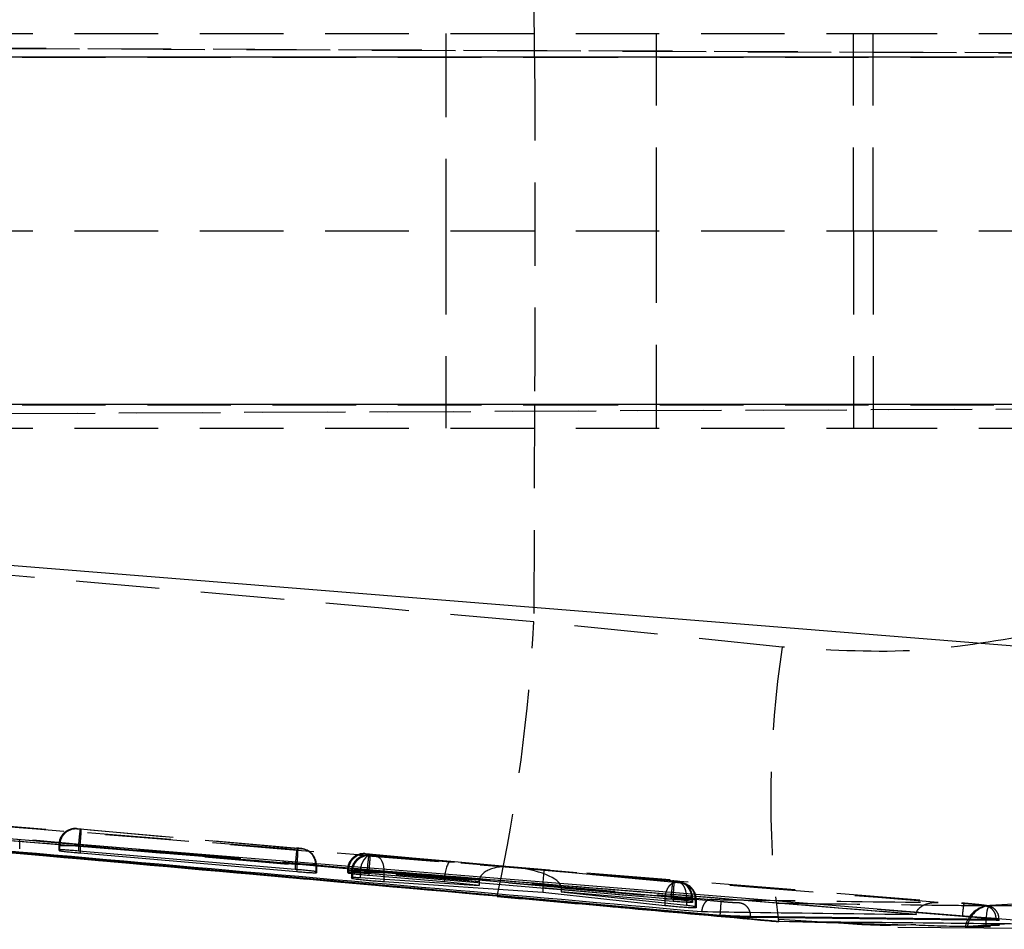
# Model space of a CAD drawing. Extents: x 39 to 407, y 33 to 280.
# Tile 7 of 48: x 154 to 169, y 69 to 82. Entities that reach past the tile are written whole.
import ezdxf

# ---------------------------------------------------------------- set-up
doc = ezdxf.new("R2010")
doc.units = 0
doc.linetypes.add('HIDDEN', pattern=[1.905, 1.27, -0.635])
doc.layers.get('0').update_dxf_attribs({"linetype": 'CONTINUOUS'})

msp = doc.modelspace()

# ---------------------------------------------------------------- linework, layer by layer
at = {"color": 7, "linetype": 'HIDDEN'}
for p, q in [((162.0424, 81.9152), (162.0295, 85.2147)), ((137.9046, 82.2714), (166.894, 82.2714)), ((160.695, 82.2714), (160.695, 79.2714)), ((163.895, 79.2714), (163.895, 82.2714)), ((166.894, 79.2714), (166.894, 82.2714)), ((166.894, 82.2714), (173.7938, 82.2714)), ((167.1937, 79.2714), (167.1937, 82.2714)), ((132.9001, 82.138), (177.7442, 81.9423)), ((186.9994, 81.9031), (133.1807, 82.138)), ((137.1056, 81.9152), (162.0424, 81.9152)), ((162.0424, 81.9152), (170.7804, 81.9152)), ((137.9046, 79.2714), (166.894, 79.2714)), ((160.695, 79.2714), (160.695, 76.2714)), ((163.895, 76.2714), (163.895, 79.2714)), ((166.894, 79.2714), (166.894, 76.2714)), ((166.894, 79.2714), (169.672, 79.2714)), ((167.1937, 79.2714), (167.1937, 76.2714)), ((132.864, 76.4047), (178.1787, 76.6025)), ((133.1357, 76.4047), (187.0814, 76.6402)), ((137.1056, 76.6276), (162.0424, 76.6276)), ((162.0424, 76.6276), (162.0295, 73.3282)), ((162.0424, 76.6276), (170.7804, 76.6276)), ((137.9046, 76.2714), (166.894, 76.2714)), ((166.894, 76.2714), (173.7938, 76.2714)), ((165.8096, 72.9431), (162.0295, 73.3282)), ((151.4471, 70.429), (168.5796, 69.0448)), ((155.0938, 70.1756), (155.0817, 70.1802)), ((155.0817, 70.1802), (155.0839, 70.1802)), ((155.1352, 70.1759), (158.4311, 69.884)), ((158.4468, 69.8784), (155.1503, 70.1703)), ((154.2143, 69.8748), (154.2143, 70.0185)), ((154.8096, 69.9312), (154.8096, 69.8588)), ((154.8097, 69.9312), (154.8097, 69.8587)), ((154.8097, 69.9312), (154.8217, 69.9266)), ((154.8217, 69.9266), (154.8217, 69.8598)), ((154.8218, 69.9311), (154.8218, 69.8598)), ((158.404, 69.6349), (155.1072, 69.9269)), ((155.1072, 69.9269), (155.1072, 69.9268)), ((155.1072, 69.9268), (155.1072, 69.8405)), ((155.1335, 69.9213), (158.4303, 69.6294)), ((155.1335, 69.9213), (155.1335, 69.9213)), ((155.1335, 69.9213), (155.1335, 69.8383)), ((158.4873, 69.8787), (158.4994, 69.8741)), ((158.4994, 69.8741), (158.498, 69.8741)), ((158.5663, 69.8587), (158.5543, 69.8633)), ((159.4835, 69.7948), (159.4706, 69.7997)), ((159.4706, 69.7997), (159.4734, 69.7996)), ((159.5241, 69.7953), (164.1489, 69.3858)), ((159.5305, 69.7769), (159.5328, 69.7768)), ((160.7695, 69.6806), (159.5401, 69.7895)), ((159.5541, 69.7751), (161.6615, 69.5975)), ((155.4247, 69.6957), (161.4735, 69.1577)), ((158.404, 69.635), (158.404, 69.6349)), ((158.404, 69.6349), (158.404, 69.5606)), ((158.4303, 69.6294), (158.4303, 69.5583)), ((158.7152, 69.6296), (158.7152, 69.5261)), ((158.7273, 69.625), (158.7152, 69.6296)), ((158.7193, 69.6251), (158.7193, 69.5209)), ((158.7273, 69.625), (158.7273, 69.5106)), ((158.7273, 69.5105), (158.7273, 69.625)), ((162.1891, 69.5478), (159.6319, 69.7632)), ((161.6615, 69.5975), (160.7695, 69.6806)), ((159.1985, 69.5507), (159.1985, 69.5184)), ((159.1986, 69.5507), (159.1986, 69.5183)), ((159.1986, 69.5507), (159.2115, 69.5458)), ((159.2115, 69.5458), (159.2115, 69.5195)), ((159.2142, 69.5506), (159.2142, 69.5197)), ((159.2584, 69.5279), (159.2584, 69.4405)), ((159.2585, 69.5279), (159.2585, 69.4404)), ((159.2585, 69.5279), (159.2737, 69.5221)), ((159.2719, 69.5278), (159.2719, 69.4418)), ((159.2737, 69.5221), (159.2737, 69.4418)), ((161.1993, 69.3737), (159.3908, 69.5261)), ((159.3908, 69.5261), (159.3908, 69.4359)), ((164.1217, 69.1367), (159.4961, 69.5463)), ((159.4961, 69.5463), (159.4961, 69.5463)), ((159.4961, 69.5463), (159.4961, 69.5013)), ((159.5233, 69.5405), (159.5233, 69.5404)), ((159.5233, 69.5405), (160.6722, 69.4387)), ((159.5233, 69.5404), (159.5233, 69.499)), ((159.7521, 69.5142), (162.1692, 69.3106)), ((159.7521, 69.5142), (159.7521, 69.4117)), ((164.1655, 69.3799), (161.6745, 69.6005)), ((161.6745, 69.6005), (164.2345, 69.3623)), ((164.1879, 69.3617), (162.1891, 69.5478)), ((160.6716, 69.4253), (161.1993, 69.3762)), ((160.6716, 69.4253), (160.6716, 69.4024)), ((161.1993, 69.3737), (161.1993, 69.3581)), ((164.2051, 69.3805), (164.218, 69.3756)), ((164.218, 69.3756), (164.216, 69.3756)), ((164.2593, 69.3598), (164.2735, 69.3544)), ((164.2735, 69.3544), (164.272, 69.3545)), ((164.2849, 69.3602), (164.2721, 69.3651)), ((164.3404, 69.339), (164.3262, 69.3444)), ((162.1681, 69.2856), (164.0253, 69.1127)), ((162.1681, 69.2856), (162.1681, 69.2766)), ((164.3526, 69.1132), (162.4458, 69.2906)), ((162.446, 69.2817), (164.149, 69.1309)), ((162.446, 69.2817), (162.446, 69.2533)), ((164.0253, 69.1127), (164.0254, 69.1127)), ((164.0253, 69.1127), (164.0253, 69.0514)), ((164.1218, 69.1368), (164.1217, 69.1367)), ((164.1217, 69.1367), (164.1217, 69.1124)), ((164.149, 69.1309), (164.149, 69.1099)), ((164.3526, 69.1133), (164.3526, 69.1132)), ((164.3526, 69.1132), (164.3526, 69.0166)), ((164.433, 69.1315), (164.433, 69.0771)), ((164.4458, 69.1266), (164.433, 69.1315)), ((164.4347, 69.1266), (164.4347, 69.0747)), ((164.4458, 69.1266), (164.4458, 69.0584)), ((164.4459, 69.0583), (164.4459, 69.1265)), ((164.4871, 69.1108), (164.4871, 68.9973)), ((164.5013, 69.1054), (164.4871, 69.1108)), ((164.4918, 69.1055), (164.4918, 68.9902)), ((164.5013, 69.1054), (164.5013, 68.9758)), ((164.5014, 68.9757), (164.5014, 69.1054)), ((169.3262, 69.0336), (168.9667, 69.0114)), ((165.7519, 68.8032), (166.6785, 68.748)), ((169.0275, 68.8031), (169.0629, 68.8027)), ((169.1061, 68.7886), (169.1061, 68.8047))]:
    msp.add_line(p, q, dxfattribs=at)
at = {"color": 7, "linetype": 'CONTINUOUS'}
for p, q in [((170.301, 81.912), (136.4404, 81.912)), ((170.301, 76.6309), (136.4404, 76.6309)), ((136.6277, 75.5904), (170.0738, 72.9036)), ((164.8655, 68.8604), (138.9159, 71.1797)), ((167.844, 68.8759), (139.2957, 71.1956)), ((153.0451, 69.9073), (155.4247, 69.6957)), ((154.8218, 69.8598), (154.8097, 69.8587)), ((154.8097, 69.8587), (154.8217, 69.8449)), ((158.404, 69.5606), (155.1072, 69.8405)), ((155.1335, 69.811), (158.4303, 69.528)), ((158.7273, 69.5106), (158.7152, 69.5261)), ((158.7193, 69.5092), (158.7273, 69.5106)), ((159.1986, 69.5183), (159.2142, 69.5197)), ((159.2115, 69.5019), (159.1986, 69.5183)), ((159.2115, 69.5195), (159.2115, 69.5019)), ((159.4961, 69.5013), (164.1217, 69.1124)), ((160.6716, 69.3699), (159.5233, 69.4674)), ((159.2585, 69.4404), (159.2719, 69.4418)), ((159.2737, 69.4199), (159.2585, 69.4404)), ((159.2737, 69.4418), (159.2737, 69.4199)), ((159.3908, 69.4359), (161.1993, 69.3144)), ((162.1681, 69.2092), (159.7521, 69.3712)), ((160.6716, 69.4024), (160.6716, 69.3699)), ((161.1993, 69.3144), (160.6716, 69.3699)), ((161.1993, 69.3581), (161.1993, 69.3144)), ((162.1681, 69.2766), (162.1681, 69.2092)), ((164.0253, 69.0093), (162.1681, 69.2092)), ((162.446, 69.2533), (162.446, 69.2192)), ((162.446, 69.2192), (164.3526, 69.0166)), ((164.149, 69.0745), (162.446, 69.2192)), ((161.4676, 69.1569), (165.7635, 68.7723)), ((161.474, 69.154), (161.4676, 69.1569)), ((164.0253, 69.0514), (164.0253, 69.0093)), ((164.433, 69.0771), (164.4458, 69.0584)), ((164.4458, 69.0584), (164.4347, 69.0567)), ((164.4871, 68.9973), (164.5013, 68.9758)), ((164.4918, 68.9902), (164.4918, 68.974)), ((164.5013, 68.9758), (164.4918, 68.974)), ((170.0728, 68.7286), (167.2503, 68.9558)), ((167.2503, 68.9558), (168.5514, 68.8506)), ((167.8448, 68.8823), (167.844, 68.8759)), ((167.8448, 68.8823), (167.8521, 68.9071)), ((164.8655, 68.8667), (164.8655, 68.8604)), ((165.3288, 68.8479), (165.3288, 68.8296)), ((169.0629, 68.7855), (165.3288, 68.8296)), ((168.9105, 68.7133), (169.2604, 68.7366)), ((169.0629, 68.8027), (169.0629, 68.7855)), ((167.5643, 68.6802), (171.8117, 68.6498))]:
    msp.add_line(p, q, dxfattribs=at)
at = {"color": 8, "linetype": 'CONTINUOUS'}
for p, q in [((154.8217, 69.8598), (154.8217, 69.8449)), ((155.1335, 69.8383), (155.1335, 69.811)), ((158.4303, 69.5583), (158.4303, 69.528)), ((158.7193, 69.5209), (158.7193, 69.5092)), ((159.5233, 69.499), (159.5233, 69.4674)), ((159.7521, 69.4117), (159.7521, 69.3712)), ((164.149, 69.1099), (164.149, 69.0745)), ((164.4347, 69.0747), (164.4347, 69.0567)), ((165.3288, 68.8479), (169.0275, 68.8031)), ((165.7497, 68.7708), (165.7635, 68.7723))]:
    msp.add_line(p, q, dxfattribs=at)
at = {"color": 7, "linetype": 'HIDDEN', "flags": 128}
for points in [[(162.0424, 81.9152), (162.0446, 81.2587), (162.0462, 80.5984), (162.0472, 79.9355), (162.0475, 79.2714), (162.0472, 78.6073), (162.0462, 77.9445), (162.0446, 77.2842), (162.0424, 76.6276)], [(158.5663, 69.8587), (158.5449, 69.8657), (158.4994, 69.8741)], [(159.5541, 69.7751), (159.5254, 69.7728), (159.4969, 69.7603), (159.4698, 69.7381), (159.4454, 69.7073), (159.4244, 69.6689), (159.408, 69.6247), (159.3966, 69.5764), (159.3908, 69.5261)], [(159.6319, 69.7632), (159.6581, 69.7561), (159.6826, 69.7404), (159.7044, 69.7166), (159.7229, 69.6856), (159.7374, 69.6484), (159.7473, 69.6064), (159.7522, 69.5611), (159.7521, 69.5142)], [(164.2849, 69.3602), (164.2635, 69.3672), (164.218, 69.3756)], [(164.3404, 69.339), (164.319, 69.3461), (164.2735, 69.3544)], [(168.9134, 68.8198), (168.9143, 68.834), (168.9192, 68.8858), (168.9259, 68.9301), (168.9343, 68.9657), (168.944, 68.9915), (168.955, 69.0068), (168.9667, 69.0114)], [(168.9667, 69.0114), (169.2911, 69.0097), (170.5887, 69.003), (173.1255, 68.9907)], [(172.7837, 68.6663), (172.4613, 68.6681), (171.163, 68.6752), (168.6225, 68.6899)]]:
    msp.add_lwpolyline(points, dxfattribs=at)
at = {"color": 7, "linetype": 'CONTINUOUS', "flags": 128}
for points in [[(167.2503, 68.9558), (166.5679, 69.011), (160.1046, 69.5338), (151.4191, 70.2364)], [(165.7635, 68.7723), (167.5654, 68.7244), (167.842, 68.7171)]]:
    msp.add_lwpolyline(points, dxfattribs=at)
at = {"color": 8, "linetype": 'CONTINUOUS', "flags": 128}
msp.add_lwpolyline([(168.9105, 68.7133), (168.9114, 68.7759), (168.9134, 68.8198)], dxfattribs=at)
at = {"color": 7, "linetype": 'HIDDEN'}
for centre, radius, start, end in [((136.1572, 74.647), 25.9059, 347.75818, 357.08185), ((180.7187, 70.6427), 15.0856, 171.22867, 187.12787), ((155.0597, 69.9312), 0.25, 84.95033, 179.99419), ((155.0673, 69.9351), 0.2456, 86.14299, 180.9284), ((155.0718, 69.9266), 0.25, 84.95005, 179.99142), ((155.6068, 69.9414), 2.8407, 353.69417, 358.72934), ((158.4653, 69.6297), 0.2499, 359.9842, 84.93317), ((158.4728, 69.6289), 0.2465, 359.11187, 84.13669), ((158.4773, 69.6251), 0.2499, 359.98041, 69.13736), ((159.4486, 69.5507), 0.25, 84.9488, 179.9975), ((159.4615, 69.5458), 0.25, 84.95038, 179.9913), ((159.4586, 69.5556), 0.2444, 86.53158, 181.17567), ((159.5085, 69.5279), 0.25, 84.94977, 179.99476), ((159.517, 69.5322), 0.2451, 86.29646, 181.02994), ((159.5237, 69.5221), 0.25, 84.94916, 179.99337), ((161.3256, 69.4428), 2.8406, 353.6958, 358.73101), ((164.1831, 69.1315), 0.2499, 359.98432, 84.93369), ((164.1897, 69.132), 0.245, 358.73681, 83.82912), ((164.2372, 69.1109), 0.2499, 359.98269, 84.93506), ((164.2462, 69.1101), 0.2457, 358.91613, 83.97466), ((164.1959, 69.1266), 0.2499, 359.98286, 69.13101), ((164.2514, 69.1055), 0.2499, 359.98318, 69.13338), ((168.9865, 68.606), 0.406, 93.04495, 167.68592), ((169.0018, 68.6288), 0.3842, 95.23967, 170.84459)]:
    msp.add_arc(centre, radius, start, end, dxfattribs=at)
for centre, major_axis, ratio, start_param, end_param in [((155.1104, 69.9267), (0.3008, -0.0045), 0.0010873, 2.8561602, 3.169506), ((158.4218, 69.63), (0.3055, -0.0049), 0.0011692, 6.052901, 6.3023297), ((160.7475, 69.4316), (0.0226, 0.249), 0.3024002, 0.007106, 1.5695143), ((159.4989, 69.5463), (0.3004, -0.0045), 0.0010794, 2.8170004, 3.1721357), ((159.5591, 69.5234), (0.3007, -0.0045), 0.0010843, 2.8405939, 3.1704713), ((159.5628, 69.5231), (0.3045, -0.0048), 0.001151, 2.1710847, 2.8289944), ((161.6394, 69.3485), (0.4396, -0.039), 0.5664771, 1.5708153, 3.1868151), ((161.6524, 69.3514), (0.7932, -0.072), 0.3139003, 0.0446352, 1.5714475), ((162.167, 69.2988), (0.0221, 0.249), 0.004493, 4.7602273, 6.2754144), ((161.0957, 69.3991), (0.4235, -0.0401), 0.5877259, 3.1436132, 3.1972048), ((161.4188, 69.3671), (-0.0244, 0.2498), 0.8733346, 1.4492185, 1.459241), ((162.3882, 69.2782), (-0.0276, 0.2497), 0.8745291, 1.3448248, 1.4449492), ((162.086, 69.313), (0.3576, -0.0599), 0.6872077, 0.1145117, 0.1501066), ((164.1428, 69.1313), (0.3031, -0.0047), 0.0011274, 6.0096385, 6.3101033), ((164.1981, 69.1101), (0.3033, -0.0047), 0.0011308, 6.0313833, 6.309086)]:
    msp.add_ellipse(centre, major_axis=major_axis, ratio=ratio, start_param=start_param, end_param=end_param, dxfattribs=at)
for points, knots in [([(162.0295, 73.3282), (155.8898, 73.8708), (147.6425, 74.5996), (139.398, 75.3576), (137.2911, 75.5513)], [0, 0, 0, 0, 0.7444505, 1, 1, 1, 1]), ([(169.6343, 73.1317), (169.0159, 73.0264), (167.7595, 72.8124), (166.4662, 72.8991), (165.8096, 72.9431)], [0, 0, 0, 0, 0.4922507, 1, 1, 1, 1]), ([(168.1784, 69.0577), (163.305, 69.4544), (153.6142, 70.2431), (143.923, 71.026), (139.1055, 71.4151)], [0, 0, 0, 0, 0.5028961, 1, 1, 1, 1]), ([(164.8782, 69.0688), (158.8742, 69.5984), (150.224, 70.3613), (141.5756, 71.1435), (138.9298, 71.3828)], [0, 0, 0, 0, 0.6940826, 1, 1, 1, 1]), ([(139.2336, 71.3599), (143.4898, 70.9796), (151.9894, 70.22), (160.4902, 69.4746), (164.7341, 69.1024)], [0, 0, 0, 0, 0.5007601, 1, 1, 1, 1]), ([(140.0225, 71.0809), (142.2997, 70.875), (150.5798, 70.1263), (158.8615, 69.3961), (164.8655, 68.8667)], [0, 0, 0, 0, 0.275022, 1, 1, 1, 1]), ([(154.9885, 70.17), (154.9652, 70.1612), (154.9166, 70.1428), (154.8578, 70.0855), (154.8164, 70.0125), (154.8131, 69.9571), (154.8116, 69.9311)], [0, 0, 0, 0, 0.2324925, 0.4843169, 0.7570082, 1, 1, 1, 1]), ([(155.0786, 70.1806), (155.0777, 70.1806), (155.0754, 70.1808), (155.0681, 70.1812), (155.0395, 70.1813), (155.0108, 70.1805), (154.9903, 70.1708), (154.9885, 70.17)], [0, 0, 0, 0, 0.0526079, 0.1213091, 0.2859252, 0.9392674, 1, 1, 1, 1]), ([(155.0839, 70.1802), (155.0861, 70.18), (155.0906, 70.1797), (155.104, 70.1786), (155.1194, 70.1772), (155.1303, 70.1763), (155.1352, 70.1759)], [0, 0, 0, 0, 0.2617344, 0.5233054, 0.7879745, 1, 1, 1, 1]), ([(155.1503, 70.1703), (155.146, 70.1707), (155.1354, 70.1716), (155.1197, 70.1731), (155.1057, 70.1744), (155.0961, 70.1753), (155.0945, 70.1755), (155.0938, 70.1756)], [0, 0, 0, 0, 0.1525182, 0.3711952, 0.58493, 0.7952735, 1, 1, 1, 1]), ([(155.1352, 70.1759), (155.1347, 70.175), (155.1333, 70.1725), (155.1291, 70.1432), (155.1224, 70.0855), (155.1148, 70.0109), (155.1098, 69.9549), (155.1072, 69.9269)], [0, 0, 0, 0, 0.1295429, 0.3592333, 0.5728225, 0.7864123, 1, 1, 1, 1]), ([(155.1335, 69.9213), (155.136, 69.9493), (155.1408, 70.0053), (155.1465, 70.0799), (155.1502, 70.1372), (155.1512, 70.1662), (155.1506, 70.1692), (155.1503, 70.1703)], [0, 0, 0, 0, 0.2158688, 0.4317358, 0.6476038, 0.8745809, 1, 1, 1, 1]), ([(154.8217, 69.9266), (154.8217, 69.9266), (154.8217, 69.9266), (154.8362, 69.9263), (154.8875, 69.9254), (154.9653, 69.9241), (155.0516, 69.9224), (155.1096, 69.922), (155.1335, 69.9213), (155.1335, 69.9213)], [0, 0, 0, 0, 0.0001262, 0.2144947, 0.425364, 0.6361672, 0.8496519, 0.9998747, 1, 1, 1, 1]), ([(158.4311, 69.884), (158.4301, 69.8805), (158.4281, 69.8735), (158.4213, 69.816), (158.4128, 69.7334), (158.4069, 69.6678), (158.404, 69.635)], [0, 0, 0, 0, 0.24999965, 0.49999909, 0.74999876, 1, 1, 1, 1]), ([(158.5554, 69.8628), (158.5379, 69.8684), (158.5178, 69.8749), (158.4968, 69.8777), (158.4921, 69.8782), (158.4861, 69.8789), (158.4765, 69.8798), (158.4574, 69.8816), (158.4387, 69.8833), (158.4278, 69.8843), (158.4247, 69.8846)], [0, 0, 0, 0, 0.3544116, 0.4076067, 0.441347, 0.4868155, 0.6272535, 0.7847282, 0.9380362, 1, 1, 1, 1]), ([(158.4311, 69.884), (158.4355, 69.8836), (158.446, 69.8827), (158.4617, 69.8812), (158.4756, 69.8799), (158.4852, 69.879), (158.4866, 69.8788), (158.4873, 69.8787)], [0, 0, 0, 0, 0.1523458, 0.3700117, 0.5824162, 0.7911533, 1, 1, 1, 1]), ([(158.498, 69.8741), (158.4964, 69.8742), (158.4929, 69.8745), (158.4813, 69.8754), (158.4653, 69.8768), (158.4529, 69.8778), (158.4468, 69.8784)], [0, 0, 0, 0, 0.2146888, 0.4735315, 0.7371534, 1, 1, 1, 1]), ([(159.3808, 69.7899), (159.3536, 69.7798), (159.3014, 69.7604), (159.2419, 69.6983), (159.2037, 69.6267), (159.2022, 69.5739), (159.2015, 69.5505)], [0, 0, 0, 0, 0.26643646, 0.51251382, 0.78453184, 1, 1, 1, 1]), ([(159.4428, 69.7673), (159.4216, 69.7605), (159.3766, 69.7458), (159.3174, 69.6957), (159.2742, 69.6249), (159.254, 69.5631), (159.2593, 69.5307), (159.2598, 69.5279)], [0, 0, 0, 0, 0.2050971, 0.4347967, 0.6963108, 0.9745124, 1, 1, 1, 1]), ([(159.4689, 69.8), (159.4679, 69.8), (159.4657, 69.8002), (159.46, 69.8005), (159.448, 69.8009), (159.4236, 69.7998), (159.3991, 69.7988), (159.3832, 69.7911), (159.3808, 69.7899)], [0, 0, 0, 0, 0.0568079, 0.1269481, 0.2470903, 0.4399666, 0.9123522, 1, 1, 1, 1]), ([(159.4734, 69.7996), (159.4759, 69.7994), (159.4808, 69.799), (159.4947, 69.7979), (159.5098, 69.7966), (159.52, 69.7957), (159.5241, 69.7953)], [0, 0, 0, 0, 0.2700427, 0.5399678, 0.8133483, 1, 1, 1, 1]), ([(159.5401, 69.7895), (159.5358, 69.7898), (159.5252, 69.7908), (159.5095, 69.7922), (159.4954, 69.7936), (159.4858, 69.7945), (159.4843, 69.7947), (159.4835, 69.7948)], [0, 0, 0, 0, 0.15156626, 0.37043286, 0.58433141, 0.79490415, 1, 1, 1, 1]), ([(159.5241, 69.7953), (159.5236, 69.7945), (159.5223, 69.792), (159.518, 69.7628), (159.5114, 69.705), (159.5038, 69.6303), (159.4987, 69.5743), (159.4961, 69.5463)], [0, 0, 0, 0, 0.1278573, 0.3592215, 0.5728164, 0.7864061, 1, 1, 1, 1]), ([(159.5401, 69.7895), (159.5405, 69.7855), (159.5412, 69.7775), (159.5378, 69.7199), (159.5317, 69.6378), (159.5261, 69.5729), (159.5233, 69.5405)], [0, 0, 0, 0, 0.2500003, 0.5000007, 0.750001, 1, 1, 1, 1]), ([(159.6319, 69.7632), (159.6298, 69.7634), (159.6224, 69.764), (159.6076, 69.7653), (159.5887, 69.767), (159.5713, 69.7686), (159.5574, 69.7699), (159.5479, 69.7708), (159.5464, 69.771), (159.5457, 69.7711)], [0, 0, 0, 0, 0.0636608, 0.2238333, 0.3840989, 0.5420827, 0.6965656, 0.8485287, 1, 1, 1, 1]), ([(158.7152, 69.6296), (158.7152, 69.6296), (158.7152, 69.6302), (158.7011, 69.6298), (158.65, 69.6309), (158.5726, 69.6323), (158.4863, 69.6334), (158.4281, 69.635), (158.404, 69.635), (158.404, 69.635)], [0, 0, 0, 0, 0.00012519, 0.21432205, 0.42463027, 0.63492536, 0.84816242, 0.99996869, 1, 1, 1, 1]), ([(159.2115, 69.5458), (159.2115, 69.5458), (159.2115, 69.5458), (159.2259, 69.5455), (159.2774, 69.5446), (159.3552, 69.5432), (159.4415, 69.5418), (159.4995, 69.5408), (159.5233, 69.5404), (159.5233, 69.5404)], [0, 0, 0, 0, 0.0001261, 0.2147448, 0.4256737, 0.6364809, 0.850166, 0.9998748, 1, 1, 1, 1]), ([(159.4961, 69.5463), (159.4961, 69.5463), (159.4734, 69.5467), (159.4172, 69.5476), (159.3336, 69.5489), (159.257, 69.5499), (159.2265, 69.5506), (159.2142, 69.5506), (159.2142, 69.5506)], [0, 0, 0, 0, 0.0001606, 0.1837347, 0.4537989, 0.7251376, 0.9998333, 1, 1, 1, 1]), ([(159.2737, 69.5221), (159.2737, 69.5221), (159.2778, 69.5221), (159.286, 69.5218), (159.3396, 69.5209), (159.4165, 69.5195), (159.5126, 69.518), (159.6173, 69.5162), (159.6988, 69.5152), (159.7404, 69.5142), (159.7521, 69.5142), (159.7521, 69.5142)], [0, 0, 0, 0, 0.0000934, 0.1561485, 0.3095861, 0.4629327, 0.6183095, 0.7760906, 0.935743, 0.9999047, 1, 1, 1, 1]), ([(164.0254, 69.1127), (164.027, 69.1295), (164.0302, 69.1631), (164.0421, 69.2113), (164.0586, 69.2556), (164.0795, 69.2941), (164.104, 69.3252), (164.131, 69.3475), (164.1594, 69.361), (164.1784, 69.3615), (164.1879, 69.3617)], [0, 0, 0, 0, 0.12499926, 0.24999614, 0.37499676, 0.49999613, 0.62500003, 0.74999512, 0.87499862, 1, 1, 1, 1]), ([(164.1218, 69.1368), (164.1247, 69.1696), (164.1306, 69.2352), (164.1391, 69.3178), (164.1459, 69.3753), (164.1479, 69.3823), (164.1489, 69.3858)], [0, 0, 0, 0, 0.25000064, 0.50000156, 0.75000188, 1, 1, 1, 1]), ([(164.2734, 69.3646), (164.2558, 69.3702), (164.2356, 69.3767), (164.2146, 69.3795), (164.2099, 69.3801), (164.2039, 69.3807), (164.1944, 69.3817), (164.1753, 69.3834), (164.1565, 69.3851), (164.1456, 69.3861), (164.1425, 69.3864)], [0, 0, 0, 0, 0.3552051, 0.4083351, 0.4420166, 0.4873436, 0.6270277, 0.7845482, 0.9378503, 1, 1, 1, 1]), ([(164.1489, 69.3858), (164.1533, 69.3854), (164.1638, 69.3845), (164.1795, 69.383), (164.1934, 69.3817), (164.203, 69.3808), (164.2044, 69.3806), (164.2051, 69.3805)], [0, 0, 0, 0, 0.1519901, 0.3695184, 0.5818035, 0.7900784, 1, 1, 1, 1]), ([(164.216, 69.3756), (164.2146, 69.3758), (164.211, 69.376), (164.2, 69.3769), (164.1839, 69.3783), (164.1716, 69.3793), (164.1655, 69.3799)], [0, 0, 0, 0, 0.1891976, 0.4563759, 0.7289078, 1, 1, 1, 1]), ([(164.272, 69.3545), (164.2699, 69.3546), (164.2658, 69.3549), (164.253, 69.356), (164.2368, 69.3573), (164.2184, 69.359), (164.2013, 69.3605), (164.1919, 69.3614), (164.1879, 69.3617)], [0, 0, 0, 0, 0.1699189, 0.3397697, 0.5117632, 0.6881923, 0.8688046, 1, 1, 1, 1]), ([(164.2345, 69.3623), (164.2347, 69.3623), (164.2401, 69.3618), (164.2494, 69.3609), (164.2575, 69.3601), (164.2587, 69.3599), (164.2593, 69.3598)], [0, 0, 0, 0, 0.0133197, 0.3745829, 0.7350167, 1, 1, 1, 1]), ([(164.3526, 69.1133), (164.3526, 69.1451), (164.3526, 69.2086), (164.327, 69.2894), (164.2867, 69.3475), (164.2519, 69.3574), (164.2345, 69.3623)], [0, 0, 0, 0, 0.2500035, 0.5000028, 0.7500052, 1, 1, 1, 1]), ([(164.0254, 69.1127), (164.0473, 69.1124), (164.0989, 69.1115), (164.1927, 69.1099), (164.294, 69.1083), (164.3845, 69.1069), (164.455, 69.106), (164.4834, 69.1055), (164.4918, 69.1055), (164.4918, 69.1055)], [0, 0, 0, 0, 0.1302837, 0.306131, 0.4794859, 0.6515151, 0.8246525, 0.9998972, 1, 1, 1, 1]), ([(164.433, 69.1315), (164.433, 69.1315), (164.433, 69.1315), (164.4189, 69.1318), (164.3678, 69.1328), (164.2904, 69.1338), (164.2042, 69.1362), (164.1458, 69.1353), (164.1218, 69.1368), (164.1218, 69.1368)], [0, 0, 0, 0, 0.0001252, 0.2143719, 0.4244305, 0.6346871, 0.8481462, 0.9999686, 1, 1, 1, 1]), ([(164.149, 69.1309), (164.149, 69.1309), (164.1831, 69.1303), (164.2521, 69.1292), (164.3432, 69.1279), (164.4044, 69.127), (164.4284, 69.1266), (164.4346, 69.1266), (164.4347, 69.1266)], [0, 0, 0, 0, 0.00015479, 0.26529981, 0.53603804, 0.80658928, 0.9998452, 1, 1, 1, 1]), ([(164.4871, 69.1108), (164.4871, 69.1108), (164.4871, 69.1108), (164.4763, 69.1111), (164.4331, 69.1119), (164.3823, 69.1128), (164.3526, 69.1133), (164.3526, 69.1133)], [0, 0, 0, 0, 0.0002072, 0.27918, 0.6327448, 0.9997853, 1, 1, 1, 1]), ([(164.7341, 69.1024), (164.7335, 69.1025), (164.7304, 69.1029), (164.7117, 69.1042), (164.6796, 69.0969), (164.6405, 69.0669), (164.6108, 69.0239), (164.5905, 68.9736), (164.5853, 68.9367), (164.5828, 68.9195)], [0, 0, 0, 0, 0.0086821, 0.0491699, 0.2890699, 0.4965298, 0.6777503, 0.8499666, 1, 1, 1, 1]), ([(164.7341, 69.1024), (164.7882, 69.1017), (165.0586, 69.098), (166.2067, 69.0827), (167.3007, 69.0688), (168.1784, 69.0577)], [0, 0, 0, 0, 0.0471126, 0.2355616, 1, 1, 1, 1]), ([(164.8659, 68.8668), (164.8681, 68.8927), (164.8725, 68.9445), (164.8771, 69.0103), (164.8796, 69.0573), (164.8789, 69.065), (164.8786, 69.0688)], [0, 0, 0, 0, 0.2499994, 0.499999, 0.7500002, 1, 1, 1, 1]), ([(165.1614, 69.05), (165.1528, 69.0502), (165.1279, 69.0507), (165.0653, 69.0542), (164.9752, 69.0606), (164.9104, 69.0661), (164.8782, 69.0688)], [0, 0, 0, 0, 0.1561983, 0.4571259, 0.7297381, 1, 1, 1, 1]), ([(168.8936, 69.0049), (168.8396, 69.0056), (168.5691, 69.0087), (167.4332, 69.022), (166.2432, 69.0364), (165.2696, 69.0486), (165.1614, 69.05)], [0, 0, 0, 0, 0.0434774, 0.2173875, 0.913028, 1, 1, 1, 1]), ([(165.3288, 68.8479), (165.3264, 68.8729), (165.3216, 68.9229), (165.2837, 68.9873), (165.2288, 69.0349), (165.1838, 69.0449), (165.1614, 69.05)], [0, 0, 0, 0, 0.2500041, 0.49999679, 0.75000634, 1, 1, 1, 1]), ([(167.842, 68.7171), (168.0899, 68.7069), (169.3014, 68.6574), (170.4803, 68.8621), (171.4178, 69.0248)], [0, 0, 0, 0, 0.20470183, 1, 1, 1, 1]), ([(167.8521, 68.9071), (167.8532, 68.9115), (167.8587, 68.9319), (167.8871, 68.9689), (167.9508, 69.0201), (168.053, 69.0548), (168.1352, 69.0603), (168.1776, 69.0578), (168.1784, 69.0577)], [0, 0, 0, 0, 0.0303802, 0.1437167, 0.3229538, 0.6473916, 0.993103, 1, 1, 1, 1]), ([(169.1043, 68.8051), (169.1031, 68.8262), (169.1008, 68.867), (169.0736, 68.9187), (169.0405, 68.9565), (169.0065, 68.9808), (168.9769, 68.9947), (168.955, 69.0018), (168.9368, 69.0062), (168.9005, 69.013), (168.835, 69.0211), (168.7093, 69.0339), (168.6094, 69.0425), (168.5522, 69.0471), (168.5373, 69.0483)], [0, 0, 0, 0, 0.0774449, 0.1502616, 0.2114238, 0.2633845, 0.305906, 0.3379397, 0.369151, 0.4220497, 0.6344114, 0.7865033, 0.9444062, 1, 1, 1, 1]), ([(168.5514, 68.8506), (168.5532, 68.8704), (168.5569, 68.9128), (168.5636, 68.9709), (168.5696, 69.0115), (168.5753, 69.0401), (168.5779, 69.043), (168.5796, 69.0448)], [0, 0, 0, 0, 0.1889572, 0.4028073, 0.618042, 0.759142, 1, 1, 1, 1]), ([(168.5796, 69.0448), (168.582, 69.0446), (168.6202, 69.0415), (168.6937, 69.0352), (168.7536, 69.0291), (168.7824, 69.0262)], [0, 0, 0, 0, 0.0346986, 0.5359337, 1, 1, 1, 1]), ([(168.8836, 69.014), (168.8929, 69.0127), (168.9189, 69.009), (168.9258, 69.0054), (168.9044, 69.0051), (168.8936, 69.0049)], [0, 0, 0, 0, 0.2189805, 0.6102848, 1, 1, 1, 1]), ([(169.063, 68.8027), (169.0605, 68.8278), (169.0557, 68.878), (169.0173, 68.9426), (168.9618, 68.9902), (168.9164, 69), (168.8937, 69.0049)], [0, 0, 0, 0, 0.2500008, 0.500003, 0.749998, 1, 1, 1, 1]), ([(169.063, 68.8027), (169.0811, 68.8029), (169.1172, 68.8032), (169.0969, 68.8076), (169.0225, 68.8145), (168.912, 68.8223), (168.824, 68.8276), (168.7882, 68.8297)], [0, 0, 0, 0, 0.2132159, 0.4270652, 0.6401468, 0.8537011, 1, 1, 1, 1]), ([(168.6225, 68.6899), (168.6085, 68.69), (168.5883, 68.6902), (168.5934, 68.6913), (168.5949, 68.6917)], [0, 0, 0, 0, 0.6925259, 1, 1, 1, 1])]:
    msp.add_open_spline(points, degree=3, knots=knots, dxfattribs=at)
at = {"color": 7, "linetype": 'CONTINUOUS'}
for points, knots in [([(137.7286, 71.2854), (139.4988, 71.1228), (144.6013, 70.6541), (152.516, 69.9566), (158.6586, 69.4079), (161.4676, 69.1569)], [0, 0, 0, 0, 0.2237799, 0.6450299, 1, 1, 1, 1]), ([(139.2957, 71.1971), (144.0483, 70.8132), (153.5643, 70.0444), (163.0805, 69.27), (167.8442, 68.8824), (167.8448, 68.8823)], [0, 0, 0, 0, 0.4994085, 0.9999387, 1, 1, 1, 1]), ([(139.4146, 71.1422), (139.4303, 71.1408), (139.9849, 71.0911), (142.6956, 70.8487), (151.0689, 70.104), (158.904, 69.4172), (164.5828, 68.9195)], [0, 0, 0, 0, 0.0018693, 0.0661233, 0.3231391, 1, 1, 1, 1]), ([(154.8217, 69.8449), (154.8259, 69.8438), (154.8343, 69.8415), (154.8887, 69.8347), (154.9674, 69.8263), (155.0539, 69.818), (155.1109, 69.813), (155.1335, 69.811)], [0, 0, 0, 0, 0.2135346, 0.4270218, 0.6416137, 0.8577484, 1, 1, 1, 1]), ([(155.1072, 69.8405), (155.0728, 69.8433), (155.0041, 69.849), (154.9142, 69.8554), (154.8513, 69.8591), (154.8305, 69.8596), (154.8218, 69.8598)], [0, 0, 0, 0, 0.2688, 0.5376612, 0.8051066, 1, 1, 1, 1]), ([(158.7152, 69.5261), (158.7111, 69.5274), (158.7029, 69.5299), (158.6487, 69.5369), (158.5703, 69.5454), (158.4837, 69.5537), (158.4267, 69.5586), (158.404, 69.5606)], [0, 0, 0, 0, 0.21330869, 0.42657355, 0.6410017, 0.8570077, 1, 1, 1, 1]), ([(158.4303, 69.528), (158.4645, 69.5251), (158.5331, 69.5194), (158.6227, 69.5131), (158.6894, 69.5094), (158.7097, 69.5093), (158.7193, 69.5092)], [0, 0, 0, 0, 0.2578539, 0.51576, 0.7722186, 1, 1, 1, 1]), ([(159.5233, 69.4674), (159.4887, 69.4704), (159.4195, 69.4765), (159.3264, 69.4858), (159.2556, 69.4939), (159.2182, 69.4993), (159.2133, 69.5012), (159.2115, 69.5019)], [0, 0, 0, 0, 0.2169432, 0.433899, 0.6507734, 0.8665725, 1, 1, 1, 1]), ([(159.2142, 69.5197), (159.2282, 69.5193), (159.2562, 69.5186), (159.3343, 69.5138), (159.418, 69.5077), (159.474, 69.5031), (159.4961, 69.5013)], [0, 0, 0, 0, 0.2734445, 0.54685892, 0.82126412, 1, 1, 1, 1]), ([(159.2719, 69.4418), (159.285, 69.4416), (159.311, 69.4411), (159.3643, 69.4377), (159.3908, 69.4359)], [0, 0, 0, 0, 0.50135032, 1, 1, 1, 1]), ([(159.7521, 69.3712), (159.722, 69.3733), (159.6617, 69.3777), (159.5567, 69.3866), (159.4554, 69.3962), (159.3673, 69.4055), (159.3037, 69.4134), (159.2772, 69.4179), (159.2744, 69.4195), (159.2737, 69.4199)], [0, 0, 0, 0, 0.15667735, 0.31333008, 0.47076931, 0.62875711, 0.78647366, 0.94322107, 1, 1, 1, 1]), ([(161.4736, 69.149), (162.0473, 69.0986), (162.6736, 69.0435), (163.2996, 68.9871), (163.3523, 68.9823)], [0, 0, 0, 0, 0.9159, 1, 1, 1, 1]), ([(164.1217, 69.1124), (164.1563, 69.1094), (164.2255, 69.1033), (164.3184, 69.0939), (164.3891, 69.0856), (164.4265, 69.0799), (164.4312, 69.0779), (164.433, 69.0771)], [0, 0, 0, 0, 0.21676676, 0.43351349, 0.65027681, 0.86596848, 1, 1, 1, 1]), ([(164.4347, 69.0567), (164.4223, 69.0568), (164.3976, 69.057), (164.3234, 69.0612), (164.2373, 69.0672), (164.1763, 69.0722), (164.149, 69.0745)], [0, 0, 0, 0, 0.26226106, 0.52450098, 0.78760245, 1, 1, 1, 1]), ([(163.3523, 68.9823), (164.0613, 68.919), (164.8623, 68.8475), (165.6592, 68.7742), (165.7507, 68.7658)], [0, 0, 0, 0, 0.885278, 1, 1, 1, 1]), ([(164.4918, 68.974), (164.4801, 68.974), (164.4566, 68.9741), (164.3836, 68.9781), (164.2921, 68.9846), (164.1893, 68.9931), (164.0964, 69.0018), (164.046, 69.0071), (164.0253, 69.0093)], [0, 0, 0, 0, 0.1742049, 0.3483827, 0.5231285, 0.6992142, 0.8766896, 1, 1, 1, 1]), ([(164.3526, 69.0166), (164.3727, 69.0144), (164.4197, 69.0091), (164.4728, 69.0019), (164.4823, 68.9988), (164.4871, 68.9973)], [0, 0, 0, 0, 0.2655141, 0.6220701, 1, 1, 1, 1]), ([(164.5828, 68.9195), (164.6128, 68.9191), (164.8592, 68.9156), (165.9463, 68.9007), (167.0034, 68.8869), (167.844, 68.8759)], [0, 0, 0, 0, 0.0275738, 0.2266558, 1, 1, 1, 1]), ([(165.3288, 68.8296), (165.3026, 68.8303), (165.2504, 68.8318), (165.1189, 68.84), (164.9847, 68.8501), (164.8961, 68.8578), (164.8659, 68.8604)], [0, 0, 0, 0, 0.27232, 0.5446325, 0.8445865, 1, 1, 1, 1]), ([(164.8663, 68.8668), (164.8668, 68.8667), (164.8673, 68.8667), (164.8678, 68.8666), (164.8678, 68.8666)], [0, 0, 0, 0, 0.961143, 1, 1, 1, 1]), ([(164.8678, 68.8666), (164.8678, 68.8666), (164.92, 68.8645), (165.0255, 68.8582), (165.1719, 68.8521), (165.2747, 68.8488), (165.3143, 68.8479), (165.3288, 68.8479), (165.3288, 68.8479)], [0, 0, 0, 0, 0.000115, 0.268599, 0.5417608, 0.8434104, 0.9998922, 1, 1, 1, 1]), ([(165.7635, 68.7723), (166.597, 68.7635), (168.0347, 68.7484), (169.4697, 68.7344), (170.0728, 68.7286)], [0, 0, 0, 0, 0.5797188, 1, 1, 1, 1]), ([(166.6785, 68.748), (166.859, 68.7342), (167.2468, 68.7045), (167.6343, 68.7173), (167.8415, 68.7242)], [0, 0, 0, 0, 0.465152, 1, 1, 1, 1]), ([(168.5514, 68.8506), (168.6139, 68.8454), (168.6954, 68.8385), (168.7706, 68.8314), (168.7882, 68.8297)], [0, 0, 0, 0, 0.7657153, 1, 1, 1, 1]), ([(168.7882, 68.8297), (168.8172, 68.8269), (168.8989, 68.8189), (169.0091, 68.8065), (169.0914, 68.7947), (169.1158, 68.7871), (169.091, 68.7853), (169.0657, 68.7855), (169.063, 68.7855)], [0, 0, 0, 0, 0.1181486, 0.3326966, 0.5469798, 0.7606717, 0.9737111, 1, 1, 1, 1]), ([(168.5986, 68.6932), (168.6122, 68.6944), (168.6395, 68.6969), (168.7306, 68.7027), (168.8266, 68.7085), (168.8899, 68.7121), (168.9105, 68.7133)], [0, 0, 0, 0, 0.288012, 0.5753746, 0.86204, 1, 1, 1, 1])]:
    msp.add_open_spline(points, degree=3, knots=knots, dxfattribs=at)

doc.saveas('drawing.dxf')
